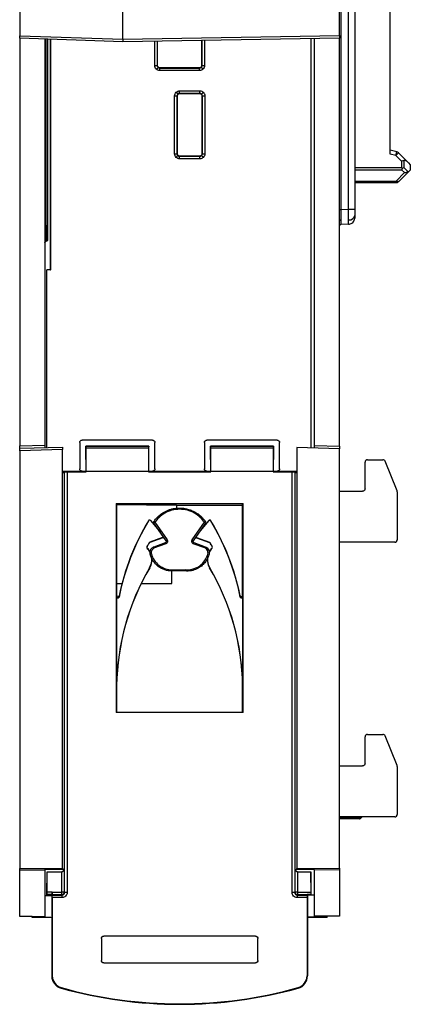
# Model space of a CAD drawing. Header units: millimetres. Extents: x 0 to 420, y 0 to 297.
# Tile 59 of 87: x 318 to 334, y 121 to 160. Entities that reach past the tile are written whole.
import ezdxf

# ---------------------------------------------------------------- set-up
doc = ezdxf.new("R2010")
doc.units = ezdxf.units.MM
doc.linetypes.add('SLD-Solido', pattern=[0])

msp = doc.modelspace()

# ---------------------------------------------------------------- linework, layer by layer
at = {"color": 7, "linetype": 'SLD-Solido', "lineweight": 25}
for p, q in [((318.4119, 177.0561), (318.4119, 159.25)), ((322.5119, 159.1068), (322.5119, 177.1154)), ((331.1119, 159.2569), (331.1119, 177.0532)), ((331.1606, 171.0058), (331.1606, 152.3579)), ((331.4685, 152.366), (331.4685, 170.9977)), ((331.7119, 170.9977), (331.7119, 152.366)), ((333.1193, 154.5519), (333.1193, 168.7638)), ((318.4119, 159.25), (322.5119, 159.1068)), ((322.5119, 159.0068), (318.4119, 159.15)), ((318.4119, 159.1403), (318.4119, 142.9806)), ((319.4119, 159.1151), (319.4119, 143.0068)), ((319.4619, 151.7073), (319.4619, 159.1133)), ((319.5119, 159.1116), (319.5119, 151.7073)), ((319.6379, 149.9624), (319.6379, 159.1072)), ((319.6457, 149.9546), (319.6457, 159.1069)), ((322.5119, 159.1068), (331.1119, 159.2569)), ((331.1119, 159.157), (322.5119, 159.0068)), ((323.7753, 158.0642), (323.7753, 159.0289)), ((323.8753, 159.0306), (323.8753, 158.0642)), ((323.8822, 158.0711), (323.8822, 159.0308)), ((325.6416, 159.0615), (325.6416, 158.0711)), ((325.6486, 158.0642), (325.6486, 159.0616)), ((325.7486, 159.0633), (325.7486, 158.0642)), ((329.9794, 142.892), (329.9794, 159.1372)), ((329.9872, 142.8918), (329.9872, 159.1373)), ((330.1119, 142.9885), (330.1119, 159.1395)), ((331.1119, 142.9623), (331.1119, 159.1472)), ((323.7753, 158.0642), (323.8753, 158.0642)), ((323.8339, 157.9227), (323.9046, 157.9934)), ((323.8753, 158.0642), (323.8822, 158.0711)), ((323.9822, 157.9711), (323.9753, 157.9642)), ((323.9753, 157.8642), (323.9753, 157.9642)), ((323.9753, 157.9642), (325.5486, 157.9642)), ((325.5486, 157.8642), (323.9753, 157.8642)), ((325.5417, 157.9711), (323.9822, 157.9711)), ((325.5486, 157.9642), (325.5417, 157.9711)), ((325.5486, 157.8642), (325.5486, 157.9642)), ((325.69, 157.9227), (325.6193, 157.9934)), ((325.6416, 158.0711), (325.6486, 158.0642)), ((325.6486, 158.0642), (325.7486, 158.0642)), ((324.5628, 156.8624), (324.6628, 156.8624)), ((324.5628, 154.5642), (324.5628, 156.8624)), ((324.6214, 157.0039), (324.6921, 156.9331)), ((324.6628, 156.8624), (324.6628, 154.5642)), ((324.6697, 156.8555), (324.6628, 156.8624)), ((324.6697, 154.5711), (324.6697, 156.8555)), ((324.7628, 156.9624), (324.7628, 157.0624)), ((324.7628, 157.0624), (325.5611, 157.0624)), ((325.5611, 156.9624), (324.7628, 156.9624)), ((324.7628, 156.9624), (324.7697, 156.9555)), ((324.7697, 156.9555), (325.5542, 156.9555)), ((325.5542, 156.9555), (325.5611, 156.9624)), ((325.5611, 156.9624), (325.5611, 157.0624)), ((325.7025, 157.0039), (325.6318, 156.9331)), ((325.6611, 156.8624), (325.6541, 156.8555)), ((325.6541, 156.8555), (325.6541, 154.5711)), ((325.6611, 156.8624), (325.7611, 156.8624)), ((325.6611, 154.5642), (325.6611, 156.8624)), ((325.7611, 156.8624), (325.7611, 154.5642)), ((324.5628, 154.5642), (324.6628, 154.5642)), ((324.6214, 154.4227), (324.6921, 154.4934)), ((324.6628, 154.5642), (324.6697, 154.5711)), ((324.7697, 154.4711), (324.7628, 154.4642)), ((324.7628, 154.3642), (324.7628, 154.4642)), ((324.7628, 154.4642), (325.5611, 154.4642)), ((325.5611, 154.3642), (324.7628, 154.3642)), ((325.5542, 154.4711), (324.7697, 154.4711)), ((325.5611, 154.4642), (325.5542, 154.4711)), ((325.5611, 154.3642), (325.5611, 154.4642)), ((325.7025, 154.4227), (325.6318, 154.4934)), ((325.6541, 154.5711), (325.6611, 154.5642)), ((325.6611, 154.5642), (325.7611, 154.5642)), ((333.3786, 154.6428), (333.1193, 154.7063)), ((333.3429, 154.4971), (333.1193, 154.5519)), ((333.3429, 154.4971), (333.3786, 154.6428)), ((333.449, 154.6032), (333.3429, 154.4971)), ((333.3429, 154.4971), (333.5739, 154.2661)), ((333.449, 154.6032), (333.8443, 154.2078)), ((331.7119, 154.0191), (333.5739, 154.0191)), ((333.5739, 154.2661), (333.5739, 154.0191)), ((333.6571, 154.3006), (333.6571, 154.0191)), ((333.8402, 153.8513), (333.6571, 154.0191)), ((333.8443, 154.2078), (333.9193, 154.1328)), ((333.9193, 154.1328), (333.9193, 153.9203)), ((331.7119, 153.9309), (333.5739, 153.9309)), ((333.695, 153.8199), (333.3572, 153.4821)), ((333.8796, 153.8807), (333.4633, 153.4643)), ((333.8443, 153.8453), (333.4633, 153.4643)), ((333.695, 153.8199), (333.5739, 153.9309)), ((333.9193, 153.9203), (333.8443, 153.8453)), ((333.8796, 153.8807), (333.9193, 153.9203)), ((333.9193, 153.9203), (333.9193, 153.9203)), ((331.7119, 153.4821), (333.3572, 153.4821)), ((333.3572, 153.4203), (331.7119, 153.4203)), ((331.7119, 153.4203), (333.3572, 153.4203)), ((333.3572, 153.4821), (333.3572, 153.4203)), ((333.3572, 153.4203), (333.3572, 153.4203)), ((333.4633, 153.4643), (333.4633, 153.4643)), ((331.1119, 152.3579), (331.1606, 152.3579)), ((331.1606, 152.3579), (331.4685, 152.366)), ((331.4685, 152.366), (331.7119, 152.366)), ((319.4619, 151.7073), (319.4119, 151.7073)), ((319.5119, 151.7073), (319.4619, 151.7073)), ((331.4685, 151.7662), (331.1606, 151.7581)), ((331.4685, 151.7662), (331.4691, 151.7722)), ((331.4685, 151.7662), (331.5042, 151.7697)), ((319.4624, 151.0908), (319.4615, 151.0908)), ((319.4879, 142.9088), (319.4879, 149.9624)), ((319.4879, 149.9624), (319.4957, 149.9546)), ((319.6379, 149.9624), (319.4879, 149.9624)), ((319.4957, 142.909), (319.4957, 149.9546)), ((319.6457, 149.9546), (319.4957, 149.9546)), ((319.6379, 149.9624), (319.6457, 149.9546)), ((318.4119, 142.9806), (319.4119, 143.0068)), ((320.7957, 143.1046), (320.7957, 142.0633)), ((323.6782, 143.2046), (320.8957, 143.2046)), ((323.7782, 142.0633), (323.7782, 143.1046)), ((325.7457, 143.1046), (325.7457, 142.0633)), ((328.6282, 143.2046), (325.8457, 143.2046)), ((328.7282, 142.0633), (328.7282, 143.1046)), ((318.4119, 142.8807), (320.1119, 142.9252)), ((320.1119, 142.8252), (318.4119, 142.7807)), ((318.4119, 142.7807), (318.4119, 126.2091)), ((320.1119, 126.213), (320.1119, 142.8252)), ((321.0369, 142.9633), (321.0369, 141.9581)), ((321.0369, 142.9633), (321.0405, 142.9598)), ((323.5369, 142.9633), (321.0369, 142.9633)), ((321.0405, 142.9598), (323.5334, 142.9598)), ((321.05, 141.9633), (321.042, 142.8866)), ((323.5319, 142.8866), (321.042, 142.8866)), ((323.5319, 142.8866), (323.5239, 141.9633)), ((323.5369, 142.9633), (323.5334, 142.9598)), ((323.5369, 141.9581), (323.5369, 142.9633)), ((325.9869, 142.9633), (325.9869, 141.9581)), ((325.9869, 142.9633), (325.9905, 142.9598)), ((328.4869, 142.9633), (325.9869, 142.9633)), ((325.9905, 142.9598), (328.4834, 142.9598)), ((326, 141.9633), (325.992, 142.8866)), ((328.4819, 142.8866), (325.992, 142.8866)), ((328.4819, 142.8866), (328.4739, 141.9633)), ((328.4869, 142.9633), (328.4834, 142.9598)), ((328.4869, 141.9581), (328.4869, 142.9633)), ((331.1119, 142.8623), (329.4119, 142.9068)), ((329.4119, 142.9068), (329.4119, 126.1982)), ((330.1119, 142.9885), (331.1119, 142.9623)), ((331.1119, 126.2167), (331.1119, 142.8623)), ((332.1247, 141.2755), (332.1247, 142.3255)), ((332.2247, 142.4255), (332.8275, 142.4255)), ((333.392, 141.1835), (332.9204, 142.3627)), ((320.8957, 141.9633), (320.1119, 141.9633)), ((320.1119, 141.9129), (320.1792, 141.9129)), ((320.1791, 141.9537), (320.1948, 141.9458)), ((320.1791, 141.9537), (320.1791, 141.9129)), ((320.1792, 141.9129), (320.1792, 126.1629)), ((320.1948, 125.2494), (320.1948, 141.9458)), ((320.2948, 141.945), (320.2948, 125.2494)), ((320.2948, 141.945), (321.05, 141.945)), ((320.8879, 141.9711), (320.8957, 141.9633)), ((320.8879, 141.9711), (321.0369, 141.9711)), ((321.0369, 141.9581), (321.05, 141.945)), ((321.05, 141.9633), (321.05, 141.945)), ((323.5239, 141.9633), (321.05, 141.9633)), ((323.5239, 141.9633), (323.5239, 141.945)), ((323.5369, 141.9581), (323.5239, 141.945)), ((323.5239, 141.945), (326, 141.945)), ((323.5369, 141.9711), (323.686, 141.9711)), ((323.6782, 141.9633), (323.686, 141.9711)), ((325.8457, 141.9633), (323.6782, 141.9633)), ((325.8379, 141.9711), (325.8457, 141.9633)), ((325.8379, 141.9711), (325.9869, 141.9711)), ((325.9869, 141.9581), (326, 141.945)), ((326, 141.9633), (326, 141.945)), ((328.4739, 141.9633), (326, 141.9633)), ((328.4739, 141.9633), (328.4739, 141.945)), ((328.4869, 141.9581), (328.4739, 141.945)), ((328.4739, 141.945), (329.2291, 141.945)), ((328.4869, 141.9711), (328.636, 141.9711)), ((328.6282, 141.9633), (328.636, 141.9711)), ((329.4119, 141.9633), (328.6282, 141.9633)), ((329.2291, 125.2494), (329.2291, 141.945)), ((329.3448, 141.9537), (329.3291, 141.9458)), ((329.3291, 141.9458), (329.3291, 125.2494)), ((329.3447, 126.1629), (329.3447, 141.9129)), ((329.3447, 141.9129), (329.4119, 141.9129)), ((329.3448, 141.9129), (329.3448, 141.9537)), ((331.1119, 141.1755), (332.0247, 141.1755)), ((333.3992, 141.1464), (333.3992, 139.2511)), ((322.2436, 140.6816), (327.2803, 140.6816)), ((322.2523, 140.673), (322.2436, 140.6816)), ((322.2436, 140.6816), (322.2436, 132.395)), ((322.2523, 140.6729), (322.2523, 140.673)), ((322.2523, 140.673), (322.2523, 132.4037)), ((322.2523, 140.6729), (327.2715, 140.6729)), ((322.2523, 140.6633), (322.2619, 140.6537)), ((322.2523, 132.4037), (322.2523, 140.6633)), ((327.2715, 140.6633), (327.2619, 140.6537)), ((327.2715, 140.6729), (327.2803, 140.6816)), ((327.2715, 140.6633), (327.2715, 140.6729)), ((327.2803, 132.395), (327.2803, 140.6816)), ((324.6414, 140.6112), (322.2619, 140.632)), ((324.6414, 140.6112), (324.6414, 140.501)), ((327.2619, 140.5883), (324.6414, 140.6112)), ((327.2619, 137.037), (327.2619, 140.6537)), ((323.5301, 140.0008), (323.5257, 140.0035)), ((323.6068, 140.0099), (323.6028, 140.0065)), ((323.6028, 140.0065), (323.9993, 139.5339)), ((323.6068, 140.0099), (323.9649, 139.5831)), ((323.7257, 139.9404), (323.7761, 139.9404)), ((324.226, 139.2102), (323.7347, 139.9118)), ((323.7761, 139.9404), (324.2674, 139.2389)), ((325.2574, 139.2389), (325.7486, 139.9404)), ((325.7892, 139.9118), (325.2979, 139.2102)), ((325.9211, 140.0065), (325.5246, 139.5339)), ((325.9171, 140.0099), (325.559, 139.5831)), ((325.9211, 140.0065), (325.9171, 140.0099)), ((325.9982, 140.0035), (325.9938, 140.0008)), ((323.5528, 139.1228), (323.5483, 139.1255)), ((324.0876, 139.3352), (323.577, 139.1494)), ((323.577, 139.1494), (323.5788, 139.1444)), ((324.0894, 139.3303), (323.5788, 139.1444)), ((323.7498, 138.9699), (324.2021, 139.1346)), ((324.0894, 139.3303), (324.0876, 139.3352)), ((324.2855, 139.1815), (324.235, 139.1815)), ((325.3218, 139.1346), (325.7741, 138.9699)), ((325.4363, 139.3352), (325.4345, 139.3303)), ((325.4345, 139.3303), (325.9451, 139.1444)), ((325.4363, 139.3352), (325.9469, 139.1494)), ((325.9451, 139.1444), (325.9469, 139.1494)), ((325.9756, 139.1255), (325.9711, 139.1228)), ((333.2992, 139.1511), (331.1119, 139.1511)), ((323.4643, 138.9799), (323.4689, 138.9773)), ((323.4767, 138.9178), (323.4729, 138.9141)), ((323.5854, 138.735), (323.6358, 138.735)), ((324.2197, 139.0876), (323.7674, 138.923)), ((325.7574, 138.923), (325.3051, 139.0876)), ((326.051, 138.9141), (326.0472, 138.9178)), ((326.055, 138.9773), (326.0596, 138.9799)), ((323.5677, 138.1364), (323.5722, 138.1338)), ((324.4586, 138.0568), (324.9783, 138.0614)), ((324.9756, 138.0113), (324.4586, 138.0068)), ((324.4586, 137.5068), (324.4586, 138.0068)), ((325.9562, 138.1364), (325.9517, 138.1338)), ((322.2619, 137.5068), (322.4732, 137.5068)), ((323.2344, 137.5068), (324.4586, 137.5068)), ((327.2672, 133.4633), (327.2672, 136.9851)), ((322.2567, 133.4633), (322.2619, 133.4633)), ((327.2619, 132.4229), (327.2619, 133.4633)), ((327.2672, 133.4633), (327.2619, 133.4633)), ((322.2523, 132.4036), (322.2436, 132.395)), ((327.2803, 132.395), (322.2436, 132.395)), ((322.2523, 132.4037), (327.2716, 132.4037)), ((322.2571, 132.4181), (322.2619, 132.4229)), ((327.2668, 132.4181), (327.2619, 132.4229)), ((327.2716, 132.4036), (327.2803, 132.395)), ((332.1247, 130.3755), (332.1247, 131.4255)), ((332.2247, 131.5255), (332.8275, 131.5255)), ((333.392, 130.2835), (332.9204, 131.4627)), ((331.1119, 130.2755), (332.0247, 130.2755)), ((333.3992, 130.2464), (333.3992, 128.3511)), ((333.2992, 128.2511), (331.1119, 128.2511)), ((331.1119, 128.2103), (331.9021, 128.2172)), ((331.9021, 128.1672), (331.1119, 128.1603)), ((331.9021, 128.2172), (331.9359, 128.2511)), ((332.0062, 128.2511), (331.937, 128.1819)), ((318.4119, 126.2091), (319.4119, 126.1982)), ((319.4119, 126.2069), (320.1119, 126.213)), ((319.4119, 126.1982), (319.4119, 126.2069)), ((319.4119, 126.1934), (319.4119, 126.2069)), ((329.4119, 126.1982), (331.1119, 126.2167)), ((319.4119, 126.1276), (318.4119, 126.1384)), ((318.4119, 124.3293), (318.4119, 126.1384)), ((320.1119, 126.1629), (319.4119, 126.1568)), ((319.4119, 126.1276), (319.4119, 124.2944)), ((319.4957, 125.1926), (319.5044, 126.0699)), ((319.5044, 126.0699), (320.0791, 126.0699)), ((319.5044, 125.2712), (319.5044, 126.0699)), ((320.0791, 125.265), (320.0791, 126.0699)), ((320.1119, 126.1629), (320.1792, 126.1629)), ((320.1792, 126.1629), (320.1791, 126.1561)), ((320.1791, 126.1561), (320.1791, 125.265)), ((329.3448, 126.1561), (329.3447, 126.1629)), ((329.3447, 126.1629), (329.4119, 126.1629)), ((329.3448, 125.265), (329.3448, 126.1561)), ((329.4448, 126.0699), (329.9706, 126.0699)), ((329.4448, 126.0699), (329.4448, 125.265)), ((329.9794, 125.1926), (329.9706, 126.0699)), ((329.9706, 126.0699), (329.9706, 125.2604)), ((331.1119, 126.146), (330.1119, 126.1352)), ((330.1119, 124.3188), (330.1119, 126.1352)), ((331.1119, 126.146), (331.1119, 124.3362)), ((319.4119, 125.1268), (319.6869, 125.1247)), ((319.4957, 125.1633), (319.4957, 125.1926)), ((319.4957, 125.1633), (319.5035, 125.1712)), ((319.4957, 125.1633), (319.6869, 125.1633)), ((319.6948, 125.1712), (319.5035, 125.1712)), ((319.5044, 125.2712), (319.6957, 125.2712)), ((319.6869, 125.1633), (319.6948, 125.1712)), ((319.6869, 125.1633), (319.6869, 121.9387)), ((319.6957, 125.2712), (319.6957, 125.2616)), ((319.6957, 125.2616), (320.0791, 125.265)), ((320.08, 125.165), (319.6965, 125.1617)), ((319.6965, 125.1617), (319.7044, 125.146)), ((319.7044, 125.146), (320.0957, 125.1494)), ((320.0966, 125.0494), (319.7053, 125.046)), ((319.7053, 125.046), (319.7053, 121.9387)), ((320.08, 125.165), (320.0791, 125.265)), ((320.1791, 125.265), (320.0791, 125.265)), ((320.0957, 125.1494), (320.08, 125.165)), ((320.0966, 125.0494), (320.0957, 125.1494)), ((320.1791, 125.265), (320.1948, 125.2494)), ((320.2948, 125.2494), (320.1948, 125.2494)), ((329.3291, 125.2494), (329.2291, 125.2494)), ((329.3291, 125.2494), (329.3448, 125.265)), ((329.4448, 125.265), (329.3448, 125.265)), ((329.4282, 125.1494), (329.4273, 125.0494)), ((329.8186, 125.046), (329.4273, 125.0494)), ((329.4439, 125.165), (329.4282, 125.1494)), ((329.4282, 125.1494), (329.8195, 125.146)), ((329.4448, 125.265), (329.4439, 125.165)), ((329.8274, 125.1617), (329.4439, 125.165)), ((329.4448, 125.265), (329.9706, 125.2604)), ((329.8186, 125.046), (329.8186, 121.9387)), ((329.8274, 125.1617), (329.8195, 125.146)), ((329.8369, 125.1633), (329.8277, 125.1725)), ((329.8369, 125.1633), (329.8369, 121.9387)), ((329.9794, 125.1633), (329.8369, 125.1633)), ((330.1119, 125.1487), (329.8369, 125.1466)), ((329.9702, 125.1725), (329.9794, 125.1633)), ((329.9794, 125.1633), (329.9794, 125.1926)), ((318.4119, 124.3293), (319.4119, 124.2944)), ((319.4119, 124.2651), (318.4119, 124.3)), ((318.9119, 124.2568), (318.9119, 124.2826)), ((319.6483, 124.2568), (318.9119, 124.2568)), ((319.4119, 124.2651), (319.6869, 124.2555)), ((329.8369, 124.2847), (330.1119, 124.2895)), ((330.6119, 124.2568), (329.8369, 124.2568)), ((330.1119, 124.3188), (331.1119, 124.3362)), ((331.1119, 124.307), (330.1119, 124.2895)), ((330.6119, 124.2568), (330.6119, 124.2982)), ((327.7686, 123.52), (321.7553, 123.52)), ((321.6553, 123.42), (321.6553, 122.5566)), ((327.8686, 122.5566), (327.8686, 123.42)), ((321.7553, 122.4566), (327.7686, 122.4566)), ((319.6869, 121.9387), (319.7053, 121.9387)), ((329.8186, 121.9387), (329.8369, 121.9387)), ((320.0577, 121.4747), (320.0527, 121.4571)), ((329.4711, 121.4571), (329.4662, 121.4747)), ((324.7619, 120.8316), (324.7619, 120.8133))]:
    msp.add_line(p, q, dxfattribs=at)
at = {"color": 7, "linetype": 'SLD-Solido', "lineweight": 25, "flags": 128}
msp.add_lwpolyline([(333.4633, 153.4643), (333.4553, 153.4585), (333.4453, 153.4549), (333.4335, 153.4537), (333.4202, 153.4549), (333.4056, 153.4584), (333.39, 153.4642), (333.3738, 153.4722), (333.3572, 153.4821)], dxfattribs=at)
at = {"color": 7, "linetype": 'SLD-Solido', "lineweight": 25}
for centre, radius, start, end in [((333.3429, 154.4971), 0.15, 44.99999, 76.23921), ((333.3572, 153.5703), 0.15, 269.99999, 314.99999), ((333.3572, 153.5703), 0.15, 269.99999, 314.99999), ((331.4959, 152.1606), 0.2201, 263.5449, 348.99586), ((331.4619, 152.0161), 0.25, 319.30803, 0), ((331.1552, 151.89), 0.044, 83.5449, 168.99586), ((331.1619, 151.7081), 0.05, 91.5, 180), ((331.664, 135.1028), 9.4948, 148.94489, 168.62624), ((331.664, 135.1028), 9.5, 148.94489, 168.31498), ((323.5685, 139.9777), 0.05, 40, 148.94489), ((323.5685, 139.9777), 0.0448, 40, 148.94489), ((323.7757, 139.9404), 0.05, 145.27254, 180), ((323.7757, 139.9404), 0.05, 180, 215), ((322.3195, 137.8611), 2.5388, 54.98708, 56.1236), ((322.3195, 141.9986), 2.5215, 304.1431, 305.28741), ((324.3401, 141.9942), 2.4904, 304.44329, 305.5854), ((324.34, 137.9072), 2.4735, 54.13619, 55.28612), ((325.7482, 139.9404), 0.05, 325, 34.72746), ((325.9554, 139.9777), 0.05, 31.05511, 140), ((325.9554, 139.9777), 0.0448, 31.05511, 140), ((317.8599, 135.1028), 9.4948, 11.37376, 31.05511), ((317.8599, 135.1028), 9.5, 11.68502, 31.05511), ((331.7389, 134.3023), 9.5052, 149.50754, 150.52051), ((331.7389, 134.3023), 9.5, 149.50754, 150.52051), ((323.5959, 139.0974), 0.0552, 110, 149.50754), ((323.5959, 139.0974), 0.05, 110, 149.50754), ((324.0723, 139.3773), 0.0448, 290, 347.16198), ((324.0723, 139.3773), 0.05, 290, 341.93698), ((322.7769, 138.5758), 1.5308, 19.52985, 21.40701), ((322.8108, 141.2971), 2.5215, 304.1431, 305.28741), ((323.8488, 137.2056), 2.4735, 54.13619, 55.28612), ((323.8824, 139.6186), 1.5186, 339.53074, 341.41174), ((325.4516, 139.3773), 0.05, 198.06302, 250), ((325.4516, 139.3773), 0.0448, 192.83802, 250), ((325.928, 139.0974), 0.05, 30.49246, 70), ((325.928, 139.0974), 0.0552, 30.49246, 70), ((317.785, 134.3023), 9.5, 29.47949, 30.49246), ((317.785, 134.3023), 9.5052, 29.47949, 30.49246), ((323.5124, 138.9527), 0.0552, 150.52051, 224.36281), ((323.5124, 138.9527), 0.05, 150.52051, 224.36281), ((323.0119, 138.4633), 0.6448, 27.03391, 44.36281), ((323.0119, 138.4633), 0.65, 27.73742, 44.36281), ((322.3247, 138.4112), 1.5308, 19.52985, 21.40701), ((324.3347, 139.454), 1.5186, 339.53074, 341.41174), ((326.5119, 138.4633), 0.65, 135.63719, 152.26258), ((326.5119, 138.4633), 0.6448, 135.63719, 152.96609), ((326.0115, 138.9527), 0.05, 315.63719, 29.47949), ((326.0115, 138.9527), 0.0552, 315.63719, 29.47949), ((323.0119, 138.4633), 0.6448, 329.53722, 3.88813), ((323.0119, 138.4633), 0.65, 329.53722, 2.81008), ((322.1818, 144.0845), 5.5953, 284.61804, 285.13435), ((326.5119, 138.4633), 0.65, 177.18992, 210.46278), ((326.5119, 138.4633), 0.6448, 176.11187, 210.46278), ((324.4779, 133.3965), 5.4701, 74.60524, 75.12455), ((331.7608, 133.3175), 9.5052, 149.53722, 179.12067), ((331.7608, 133.3175), 9.5, 149.53722, 179.12043), ((323.0263, 138.0318), 1.4324, 358.99997, 0.99992), ((317.7631, 133.3175), 9.5, 0.87957, 30.46278), ((317.7631, 133.3175), 9.5052, 0.87933, 30.46278), ((330.4696, 128.1922), 1.4327, 359.0002, 0.9998), ((330.4901, 126.7878), 2.0092, 43.93571, 45.35281), ((331.9016, 128.2172), 0.05, 270.5, 315), ((320.079, 125.265), 0.1, 270.52022, 359.97978), ((329.4449, 125.265), 0.1, 180.02022, 269.47978), ((320.1869, 121.9387), 0.5, 180, 254.43088), ((320.1869, 121.9387), 0.4817, 180, 254.43088), ((329.3369, 121.9387), 0.4817, 285.56912, 0), ((329.3369, 121.9387), 0.5, 285.56912, 0), ((324.7619, 138.3587), 17.5454, 254.43088, 270), ((324.7619, 138.3587), 17.5271, 254.43088, 270), ((324.7619, 138.3587), 17.5271, 270, 285.56912), ((324.7619, 138.3587), 17.5454, 270, 285.56912)]:
    msp.add_arc(centre, radius, start, end, dxfattribs=at)
for points, knots in [([(318.4119, 159.15), (318.4119, 159.15), (318.4119, 159.1598), (318.4119, 159.1988), (318.4119, 159.2264), (318.4119, 159.25)], [0, 0, 0, 0, 0.5, 0.5, 1, 1, 1, 1]), ([(322.5119, 159.1068), (322.512, 159.0993), (322.512, 159.0844), (322.512, 159.0631), (322.512, 159.044), (322.512, 159.028), (322.512, 159.016), (322.512, 159.0083), (322.512, 159.0073), (322.5119, 159.0068)], [0, 0, 0, 0, 0.142866, 0.2857232, 0.428575, 0.571425, 0.7142768, 0.8571339, 1, 1, 1, 1]), ([(331.1119, 159.2569), (331.1119, 159.2334), (331.1119, 159.2058), (331.1119, 159.1667), (331.1119, 159.157), (331.1119, 159.157)], [0, 0, 0, 0, 0.5, 0.5, 1, 1, 1, 1]), ([(323.8339, 157.9227), (323.8159, 157.9408), (323.8007, 157.9631), (323.7804, 158.0121), (323.7753, 158.0386), (323.7753, 158.0642)], [0, 0, 0, 0, 0.5, 0.5, 1, 1, 1, 1]), ([(323.9753, 157.8642), (323.9498, 157.8642), (323.9233, 157.8692), (323.8743, 157.8895), (323.8519, 157.9047), (323.8339, 157.9227)], [0, 0, 0, 0, 0.5, 0.5, 1, 1, 1, 1]), ([(323.9822, 157.9711), (323.9587, 157.9711), (323.9311, 157.9809), (323.892, 158.0199), (323.8822, 158.0475), (323.8822, 158.0711)], [0, 0, 0, 0, 0.5, 0.5, 1, 1, 1, 1]), ([(325.6416, 158.0711), (325.6416, 158.0475), (325.6319, 158.0199), (325.5928, 157.9809), (325.5652, 157.9711), (325.5417, 157.9711)], [0, 0, 0, 0, 0.5, 0.5, 1, 1, 1, 1]), ([(325.69, 157.9227), (325.672, 157.9047), (325.6496, 157.8895), (325.6006, 157.8692), (325.5741, 157.8642), (325.5486, 157.8642)], [0, 0, 0, 0, 0.5, 0.5, 1, 1, 1, 1]), ([(325.7486, 158.0642), (325.7486, 158.0386), (325.7435, 158.0121), (325.7232, 157.9631), (325.708, 157.9408), (325.69, 157.9227)], [0, 0, 0, 0, 0.5, 0.5, 1, 1, 1, 1]), ([(324.5628, 156.8624), (324.5628, 156.8879), (324.5679, 156.9145), (324.5882, 156.9635), (324.6034, 156.9858), (324.6214, 157.0039)], [0, 0, 0, 0, 0.5, 0.5, 1, 1, 1, 1]), ([(324.6214, 157.0039), (324.6394, 157.0219), (324.6618, 157.0371), (324.7108, 157.0574), (324.7373, 157.0624), (324.7628, 157.0624)], [0, 0, 0, 0, 0.5, 0.5, 1, 1, 1, 1]), ([(324.6697, 156.8555), (324.6697, 156.8791), (324.6795, 156.9067), (324.7186, 156.9457), (324.7462, 156.9555), (324.7697, 156.9555)], [0, 0, 0, 0, 0.5, 0.5, 1, 1, 1, 1]), ([(325.5542, 156.9555), (325.5777, 156.9555), (325.6053, 156.9457), (325.6444, 156.9067), (325.6541, 156.8791), (325.6541, 156.8555)], [0, 0, 0, 0, 0.5, 0.5, 1, 1, 1, 1]), ([(325.5611, 157.0624), (325.5866, 157.0624), (325.6131, 157.0574), (325.6621, 157.0371), (325.6845, 157.0219), (325.7025, 157.0039)], [0, 0, 0, 0, 0.5, 0.5, 1, 1, 1, 1]), ([(325.7025, 157.0039), (325.7205, 156.9858), (325.7357, 156.9635), (325.756, 156.9145), (325.7611, 156.8879), (325.7611, 156.8624)], [0, 0, 0, 0, 0.5, 0.5, 1, 1, 1, 1]), ([(324.6214, 154.4227), (324.6034, 154.4408), (324.5882, 154.4631), (324.5679, 154.5121), (324.5628, 154.5386), (324.5628, 154.5642)], [0, 0, 0, 0, 0.5, 0.5, 1, 1, 1, 1]), ([(324.7628, 154.3642), (324.7373, 154.3642), (324.7108, 154.3692), (324.6618, 154.3895), (324.6394, 154.4047), (324.6214, 154.4227)], [0, 0, 0, 0, 0.5, 0.5, 1, 1, 1, 1]), ([(324.7697, 154.4711), (324.7462, 154.4711), (324.7186, 154.4809), (324.6795, 154.5199), (324.6697, 154.5475), (324.6697, 154.5711)], [0, 0, 0, 0, 0.5, 0.5, 1, 1, 1, 1]), ([(325.6541, 154.5711), (325.6541, 154.5475), (325.6444, 154.5199), (325.6053, 154.4809), (325.5777, 154.4711), (325.5542, 154.4711)], [0, 0, 0, 0, 0.5, 0.5, 1, 1, 1, 1]), ([(325.7025, 154.4227), (325.6845, 154.4047), (325.6621, 154.3895), (325.6131, 154.3692), (325.5866, 154.3642), (325.5611, 154.3642)], [0, 0, 0, 0, 0.5, 0.5, 1, 1, 1, 1]), ([(325.7611, 154.5642), (325.7611, 154.5386), (325.756, 154.5121), (325.7357, 154.4631), (325.7205, 154.4408), (325.7025, 154.4227)], [0, 0, 0, 0, 0.5, 0.5, 1, 1, 1, 1]), ([(333.8443, 154.2078), (333.8089, 154.2432), (333.7713, 154.2725), (333.705, 154.3053), (333.6767, 154.3087), (333.6571, 154.3006)], [0, 0, 0, 0, 0.5, 0.5, 1, 1, 1, 1]), ([(333.695, 153.8199), (333.7214, 153.8204), (333.7491, 153.8234), (333.7997, 153.8343), (333.8224, 153.8422), (333.8402, 153.8513)], [0, 0, 0, 0, 0.5, 0.5, 1, 1, 1, 1]), ([(331.1606, 152.3579), (331.1606, 152.3396), (331.1605, 152.3032), (331.1604, 152.2494), (331.1604, 152.1971), (331.1603, 152.1467), (331.1602, 152.0985), (331.1602, 152.0528), (331.1601, 152.01), (331.1601, 151.97), (331.1601, 151.9458), (331.1601, 151.9337)], [0, 0, 0, 0, 0.1165389, 0.2317185, 0.3455398, 0.4580036, 0.5691112, 0.6788635, 0.7872616, 0.8943067, 1, 1, 1, 1]), ([(331.4712, 151.9419), (331.4712, 151.9555), (331.4712, 151.9828), (331.4711, 152.0285), (331.4709, 152.0777), (331.4706, 152.1304), (331.4702, 152.1861), (331.4697, 152.2443), (331.4691, 152.3045), (331.4687, 152.3454), (331.4685, 152.366)], [0, 0, 0, 0, 0.119013, 0.2397357, 0.3621686, 0.4863122, 0.6121667, 0.7397326, 0.8690102, 1, 1, 1, 1]), ([(331.7119, 152.366), (331.7119, 152.3213), (331.7119, 152.2749), (331.7119, 152.1892), (331.7119, 152.1501), (331.7119, 152.1186)], [0, 0, 0, 0, 0.5, 0.5, 1, 1, 1, 1]), ([(331.7119, 152.1186), (331.7119, 152.087), (331.7119, 152.0605), (331.7119, 152.025), (331.7119, 152.0161), (331.7119, 152.0161)], [0, 0, 0, 0, 0.5, 0.5, 1, 1, 1, 1]), ([(319.4619, 151.7073), (319.4619, 151.6881), (319.4619, 151.6501), (319.4619, 151.5943), (319.4619, 151.5408), (319.4619, 151.4899), (319.4618, 151.4418), (319.4618, 151.3967), (319.4618, 151.3548), (319.4618, 151.316), (319.4618, 151.2804), (319.4617, 151.2479), (319.4617, 151.2186), (319.4617, 151.1923), (319.4616, 151.169), (319.4616, 151.1484), (319.4616, 151.1304), (319.4616, 151.115), (319.4615, 151.1017), (319.4615, 151.0944), (319.4615, 151.0908)], [0, 0, 0, 0, 0.0711156, 0.140401, 0.2078561, 0.2734809, 0.3372752, 0.399239, 0.4593723, 0.5176749, 0.5741467, 0.6287877, 0.6815979, 0.7325772, 0.7817254, 0.8290426, 0.8745287, 0.9181837, 0.9600075, 1, 1, 1, 1]), ([(319.4624, 151.0908), (319.4624, 151.0969), (319.4624, 151.1096), (319.4624, 151.135), (319.4624, 151.1669), (319.4624, 151.2063), (319.4623, 151.2536), (319.4623, 151.3093), (319.4622, 151.3736), (319.4622, 151.4464), (319.4621, 151.5271), (319.462, 151.615), (319.462, 151.6761), (319.4619, 151.7073)], [0, 0, 0, 0, 0.0664085, 0.1377194, 0.2139319, 0.2950454, 0.3810591, 0.4719724, 0.5677843, 0.6684939, 0.7741004, 0.8846028, 1, 1, 1, 1]), ([(319.5119, 151.7073), (319.5119, 151.65), (319.5119, 151.59), (319.5119, 151.4725), (319.5119, 151.4151), (319.5119, 151.3119), (319.5119, 151.2662), (319.5119, 151.1919), (319.5119, 151.1635), (319.5119, 151.1438)], [0, 0, 0, 0, 0.25, 0.25, 0.5, 0.5, 0.75, 0.75, 1, 1, 1, 1]), ([(331.1601, 151.9337), (331.1601, 151.9209), (331.1601, 151.895), (331.1601, 151.861), (331.1602, 151.8308), (331.1603, 151.8053), (331.1603, 151.7847), (331.1604, 151.7696), (331.1605, 151.7599), (331.1606, 151.7587), (331.1606, 151.7581)], [0, 0, 0, 0, 0.1190009, 0.2397127, 0.362137, 0.4862754, 0.6121295, 0.7397006, 0.8689904, 1, 1, 1, 1]), ([(331.4691, 151.7722), (331.4693, 151.7738), (331.4699, 151.7783), (331.4709, 151.8216), (331.4711, 151.8942), (331.4712, 151.9419)], [0, 0, 0, 0, 0.1547328, 0.4451584, 1, 1, 1, 1]), ([(331.4691, 151.7692), (331.4919, 151.7711), (331.5389, 151.7753), (331.6048, 151.8075), (331.6615, 151.8577), (331.6838, 151.903), (331.6949, 151.9254)], [0, 0, 0, 0, 0.2352433, 0.4869476, 0.7456369, 1, 1, 1, 1]), ([(319.4119, 151.0383), (319.4121, 151.0409), (319.4123, 151.0476), (319.4158, 151.0606), (319.4252, 151.0759), (319.442, 151.0883), (319.4553, 151.09), (319.4615, 151.0908)], [0, 0, 0, 0, 0.0986954, 0.2506861, 0.5002767, 0.7654062, 1, 1, 1, 1]), ([(319.5119, 151.1438), (319.5117, 151.1392), (319.5111, 151.1303), (319.5061, 151.1177), (319.4972, 151.1049), (319.4852, 151.096), (319.4725, 151.0915), (319.4658, 151.091), (319.4624, 151.0908)], [0, 0, 0, 0, 0.1691831, 0.3323858, 0.5000346, 0.7488382, 0.8735868, 1, 1, 1, 1]), ([(319.4119, 143.0068), (319.4119, 142.9832), (319.4119, 142.9556), (319.4119, 142.9166), (319.4119, 142.9068), (319.4119, 142.9068)], [0, 0, 0, 0, 0.5, 0.5, 1, 1, 1, 1]), ([(320.7957, 143.1046), (320.7957, 143.1281), (320.8054, 143.1558), (320.8445, 143.1948), (320.8721, 143.2046), (320.8957, 143.2046)], [0, 0, 0, 0, 0.5, 0.5, 1, 1, 1, 1]), ([(323.6782, 143.2046), (323.7018, 143.2046), (323.7294, 143.1948), (323.7685, 143.1558), (323.7782, 143.1281), (323.7782, 143.1046)], [0, 0, 0, 0, 0.5, 0.5, 1, 1, 1, 1]), ([(325.7457, 143.1046), (325.7457, 143.1281), (325.7554, 143.1558), (325.7945, 143.1948), (325.8221, 143.2046), (325.8457, 143.2046)], [0, 0, 0, 0, 0.5, 0.5, 1, 1, 1, 1]), ([(328.6282, 143.2046), (328.6518, 143.2046), (328.6794, 143.1948), (328.7185, 143.1558), (328.7282, 143.1281), (328.7282, 143.1046)], [0, 0, 0, 0, 0.5, 0.5, 1, 1, 1, 1]), ([(318.4119, 142.8807), (318.4119, 142.8807), (318.4119, 142.8904), (318.4119, 142.9294), (318.4119, 142.957), (318.4119, 142.9806)], [0, 0, 0, 0, 0.5, 0.5, 1, 1, 1, 1]), ([(318.4119, 142.7807), (318.4119, 142.8043), (318.4119, 142.8319), (318.4119, 142.8709), (318.4119, 142.8807), (318.4119, 142.8807)], [0, 0, 0, 0, 0.5, 0.5, 1, 1, 1, 1]), ([(320.1119, 142.9252), (320.1119, 142.9252), (320.1119, 142.9154), (320.1119, 142.8764), (320.1119, 142.8488), (320.1119, 142.8252)], [0, 0, 0, 0, 0.5, 0.5, 1, 1, 1, 1]), ([(321.042, 142.8866), (321.0418, 142.9089), (321.0415, 142.9277), (321.041, 142.953), (321.0407, 142.9595), (321.0405, 142.9598)], [0, 0, 0, 0, 0.5, 0.5, 1, 1, 1, 1]), ([(323.5334, 142.9598), (323.5332, 142.9595), (323.5329, 142.953), (323.5324, 142.9277), (323.5321, 142.9089), (323.5319, 142.8866)], [0, 0, 0, 0, 0.5, 0.5, 1, 1, 1, 1]), ([(325.992, 142.8866), (325.9918, 142.9089), (325.9915, 142.9277), (325.991, 142.953), (325.9907, 142.9595), (325.9905, 142.9598)], [0, 0, 0, 0, 0.5, 0.5, 1, 1, 1, 1]), ([(328.4834, 142.9598), (328.4832, 142.9595), (328.4829, 142.953), (328.4824, 142.9277), (328.4821, 142.9089), (328.4819, 142.8866)], [0, 0, 0, 0, 0.5, 0.5, 1, 1, 1, 1]), ([(330.1119, 142.8885), (330.1119, 142.8885), (330.1119, 142.8983), (330.1119, 142.9373), (330.1119, 142.9649), (330.1119, 142.9885)], [0, 0, 0, 0, 0.5, 0.5, 1, 1, 1, 1]), ([(331.1119, 142.9623), (331.1119, 142.9387), (331.1119, 142.9111), (331.1119, 142.8721), (331.1119, 142.8623), (331.1119, 142.8623)], [0, 0, 0, 0, 0.5, 0.5, 1, 1, 1, 1]), ([(332.2247, 142.4255), (332.2012, 142.4255), (332.1735, 142.4158), (332.1345, 142.3767), (332.1247, 142.3491), (332.1247, 142.3255)], [0, 0, 0, 0, 0.5, 0.5, 1, 1, 1, 1]), ([(332.9204, 142.3627), (332.9134, 142.38), (332.9005, 142.3969), (332.8667, 142.4198), (332.8462, 142.4255), (332.8275, 142.4255)], [0, 0, 0, 0, 0.5, 0.5, 1, 1, 1, 1]), ([(320.1119, 141.9545), (320.1146, 141.9545), (320.1321, 141.9545), (320.1554, 141.9543), (320.1753, 141.954), (320.1778, 141.9538), (320.1791, 141.9537)], [0, 0, 0, 0, 0.0673435, 0.4405083, 0.7309025, 1, 1, 1, 1]), ([(320.1948, 141.9458), (320.1952, 141.9456), (320.2053, 141.9454), (320.2442, 141.9451), (320.2715, 141.945), (320.2948, 141.945)], [0, 0, 0, 0, 0.5, 0.5, 1, 1, 1, 1]), ([(320.8957, 141.9633), (320.8721, 141.9633), (320.8445, 141.9731), (320.8054, 142.0121), (320.7957, 142.0397), (320.7957, 142.0633)], [0, 0, 0, 0, 0.5, 0.5, 1, 1, 1, 1]), ([(320.8879, 141.9711), (320.8734, 141.9725), (320.8468, 141.9752), (320.8272, 141.9934), (320.8183, 142.0018)], [0, 0, 0, 0, 0.5411153, 1, 1, 1, 1]), ([(323.7782, 142.0633), (323.7782, 142.0397), (323.7685, 142.0121), (323.7294, 141.9731), (323.7018, 141.9633), (323.6782, 141.9633)], [0, 0, 0, 0, 0.5, 0.5, 1, 1, 1, 1]), ([(323.7553, 142.0015), (323.7534, 141.9988), (323.7447, 141.9864), (323.7193, 141.9748), (323.6968, 141.9723), (323.686, 141.9711)], [0, 0, 0, 0, 0.1251724, 0.5796296, 1, 1, 1, 1]), ([(325.8457, 141.9633), (325.8221, 141.9633), (325.7945, 141.9731), (325.7554, 142.0121), (325.7457, 142.0397), (325.7457, 142.0633)], [0, 0, 0, 0, 0.5, 0.5, 1, 1, 1, 1]), ([(325.8379, 141.9711), (325.8234, 141.9725), (325.7968, 141.9752), (325.7772, 141.9934), (325.7683, 142.0018)], [0, 0, 0, 0, 0.5411153, 1, 1, 1, 1]), ([(328.7282, 142.0633), (328.7282, 142.0397), (328.7185, 142.0121), (328.6794, 141.9731), (328.6518, 141.9633), (328.6282, 141.9633)], [0, 0, 0, 0, 0.5, 0.5, 1, 1, 1, 1]), ([(328.7053, 142.0015), (328.7034, 141.9988), (328.6947, 141.9864), (328.6693, 141.9748), (328.6468, 141.9723), (328.636, 141.9711)], [0, 0, 0, 0, 0.1251724, 0.5796296, 1, 1, 1, 1]), ([(329.2291, 141.945), (329.2524, 141.945), (329.2797, 141.9451), (329.3186, 141.9454), (329.3287, 141.9456), (329.3291, 141.9458)], [0, 0, 0, 0, 0.5, 0.5, 1, 1, 1, 1]), ([(329.3448, 141.9537), (329.3468, 141.9538), (329.351, 141.9541), (329.3775, 141.9544), (329.4016, 141.9545), (329.4119, 141.9545)], [0, 0, 0, 0, 0.3452503, 0.7178226, 1, 1, 1, 1]), ([(332.1247, 141.2755), (332.1247, 141.2519), (332.115, 141.2243), (332.0759, 141.1853), (332.0483, 141.1755), (332.0247, 141.1755)], [0, 0, 0, 0, 0.5, 0.5, 1, 1, 1, 1]), ([(323.7346, 139.9689), (323.7499, 139.9902), (323.7817, 140.0343), (323.8368, 140.0989), (323.9003, 140.1641), (323.9733, 140.2284), (324.0562, 140.2904), (324.1493, 140.3484), (324.2529, 140.4005), (324.3667, 140.4449), (324.4905, 140.4794), (324.6233, 140.5017), (324.7877, 140.5109), (324.9752, 140.4945), (325.1722, 140.443), (325.3446, 140.3676), (325.4913, 140.2765), (325.6126, 140.1766), (325.7113, 140.0747), (325.7643, 140.0028), (325.7893, 139.9689)], [0, 0, 0, 0, 0.0325784, 0.0677351, 0.1054698, 0.1457825, 0.1886728, 0.2341404, 0.2821851, 0.3328067, 0.3860047, 0.4417789, 0.5001289, 0.5905968, 0.674717, 0.7524864, 0.8239019, 0.8889609, 0.947661, 1, 1, 1, 1]), ([(325.7486, 139.9404), (325.655, 140.0755), (325.5213, 140.2069), (325.265, 140.3509), (325.1707, 140.3899), (324.9718, 140.4429), (324.8671, 140.4568), (324.6577, 140.4568), (324.553, 140.4429), (324.354, 140.3899), (324.2598, 140.3509), (324.0035, 140.2069), (323.8698, 140.0755), (323.7761, 139.9404)], [0, 0, 0, 0, 0.25, 0.25, 0.375, 0.375, 0.5, 0.5, 0.625, 0.625, 0.75, 0.75, 1, 1, 1, 1]), ([(324.2855, 139.1815), (324.2855, 139.1624), (324.2794, 139.1414), (324.2553, 139.107), (324.2376, 139.0941), (324.2197, 139.0876)], [0, 0, 0, 0, 0.5, 0.5, 1, 1, 1, 1]), ([(325.3051, 139.0876), (325.2927, 139.0921), (325.2798, 139.0997), (325.2579, 139.1215), (325.2489, 139.1358), (325.239, 139.1671), (325.2382, 139.184), (325.2436, 139.2145), (325.2498, 139.2281), (325.2574, 139.2389)], [0, 0, 0, 0, 0.25, 0.25, 0.5, 0.5, 0.75, 0.75, 1, 1, 1, 1]), ([(325.2979, 139.2102), (325.2956, 139.2062), (325.2908, 139.198), (325.2882, 139.1834), (325.2898, 139.1684), (325.2962, 139.154), (325.3069, 139.1416), (325.3168, 139.1369), (325.3218, 139.1346)], [0, 0, 0, 0, 0.1525784, 0.3107933, 0.4746443, 0.6441301, 0.8192494, 1, 1, 1, 1]), ([(333.2992, 139.1511), (333.3227, 139.1511), (333.3504, 139.1608), (333.3894, 139.1999), (333.3992, 139.2275), (333.3992, 139.2511)], [0, 0, 0, 0, 0.5, 0.5, 1, 1, 1, 1]), ([(323.5854, 138.735), (323.5858, 138.7461), (323.5867, 138.7688), (323.5939, 138.8028), (323.606, 138.8369), (323.6238, 138.87), (323.6472, 138.9012), (323.6763, 138.9292), (323.7105, 138.9534), (323.7366, 138.9644), (323.7498, 138.9699)], [0, 0, 0, 0, 0.10903, 0.2226245, 0.3407828, 0.463504, 0.5907873, 0.7226317, 0.8590362, 1, 1, 1, 1]), ([(323.7674, 138.923), (323.7315, 138.9099), (323.6961, 138.8842), (323.6478, 138.8153), (323.6358, 138.7733), (323.6358, 138.735)], [0, 0, 0, 0, 0.5, 0.5, 1, 1, 1, 1]), ([(325.8822, 138.6832), (325.8938, 138.7267), (325.8903, 138.7814), (325.8424, 138.8734), (325.7997, 138.9075), (325.7574, 138.923)], [0, 0, 0, 0, 0.5, 0.5, 1, 1, 1, 1]), ([(325.7741, 138.9699), (325.8321, 138.9488), (325.8818, 138.9053), (325.9388, 138.7956), (325.946, 138.73), (325.93, 138.6703)], [0, 0, 0, 0, 0.5, 0.5, 1, 1, 1, 1]), ([(324.4586, 138.0068), (324.2633, 138.0068), (324.0686, 138.0729), (323.7587, 138.3107), (323.6444, 138.4817), (323.5939, 138.6703)], [0, 0, 0, 0, 0.5, 0.5, 1, 1, 1, 1]), ([(323.6426, 138.6832), (323.6648, 138.6004), (323.7011, 138.5166), (323.8029, 138.3611), (323.8685, 138.2898), (324.0202, 138.1734), (324.106, 138.1285), (324.2825, 138.0703), (324.3729, 138.0569), (324.4586, 138.0568)], [0, 0, 0, 0, 0.25, 0.25, 0.5, 0.5, 0.75, 0.75, 1, 1, 1, 1]), ([(325.93, 138.6703), (325.9239, 138.6493), (325.9112, 138.6057), (325.885, 138.5399), (325.8516, 138.4715), (325.8094, 138.4019), (325.7578, 138.3323), (325.696, 138.2643), (325.6234, 138.1997), (325.5397, 138.1405), (325.4451, 138.0889), (325.34, 138.0473), (325.2252, 138.0187), (325.1023, 138.0039), (325.0184, 138.0088), (324.9756, 138.0113)], [0, 0, 0, 0, 0.0519407, 0.1080472, 0.1683189, 0.2327555, 0.3013563, 0.3741208, 0.4510485, 0.5321385, 0.6173903, 0.7068032, 0.8003763, 0.8981088, 1, 1, 1, 1]), ([(324.9783, 138.0614), (325.0693, 138.0519), (325.1676, 138.057), (325.3628, 138.1044), (325.4593, 138.1469), (325.6304, 138.2646), (325.7046, 138.3396), (325.8186, 138.5049), (325.8585, 138.5949), (325.8822, 138.6832)], [0, 0, 0, 0, 0.25, 0.25, 0.5, 0.5, 0.75, 0.75, 1, 1, 1, 1]), ([(324.9783, 138.0614), (324.9782, 138.0588), (324.978, 138.0536), (324.9773, 138.0408), (324.9765, 138.0257), (324.9758, 138.0135), (324.9756, 138.0121), (324.9756, 138.0113)], [0, 0, 0, 0, 0.0982886, 0.2017443, 0.5007068, 0.7587393, 1, 1, 1, 1]), ([(322.3557, 136.9753), (322.3547, 136.9713), (322.3526, 136.9634), (322.3458, 136.953), (322.3354, 136.9432), (322.3204, 136.9355), (322.3018, 136.9342), (322.2836, 136.9391), (322.269, 136.9507), (322.2585, 136.9665), (322.2573, 136.9789), (322.2567, 136.9851)], [0, 0, 0, 0, 0.0837622, 0.1654939, 0.2503413, 0.373881, 0.5000486, 0.6234084, 0.7497939, 0.874092, 1, 1, 1, 1]), ([(322.2619, 137.037), (322.2622, 137.0329), (322.2627, 137.0248), (322.2673, 137.0132), (322.2755, 137.0016), (322.2886, 136.9911), (322.3066, 136.9861), (322.3253, 136.9873), (322.3419, 136.9957), (322.3555, 137.0091), (322.3591, 137.0209), (322.3609, 137.0269)], [0, 0, 0, 0, 0.0837545, 0.1654911, 0.2503376, 0.3738748, 0.5000427, 0.6234112, 0.7497846, 0.8740965, 1, 1, 1, 1]), ([(327.163, 137.0269), (327.1641, 137.0229), (327.1662, 137.0151), (327.1731, 137.0047), (327.1834, 136.9949), (327.1984, 136.9873), (327.217, 136.9861), (327.2351, 136.991), (327.2497, 137.0026), (327.2602, 137.0184), (327.2614, 137.0308), (327.2619, 137.037)], [0, 0, 0, 0, 0.0837545, 0.1654911, 0.2503376, 0.3738748, 0.5000427, 0.6234112, 0.7497846, 0.8740965, 1, 1, 1, 1]), ([(327.2672, 136.9851), (327.2669, 136.981), (327.2664, 136.9729), (327.2618, 136.9613), (327.2536, 136.9496), (327.2404, 136.9392), (327.2224, 136.9342), (327.2036, 136.9354), (327.187, 136.9439), (327.1735, 136.9574), (327.17, 136.9693), (327.1682, 136.9753)], [0, 0, 0, 0, 0.0837622, 0.1654939, 0.2503413, 0.3738811, 0.5000486, 0.6234084, 0.7497939, 0.874092, 1, 1, 1, 1]), ([(322.2525, 132.4037), (322.2526, 132.4065), (322.2526, 132.412), (322.2527, 132.4129), (322.2528, 132.4133)], [0, 0, 0, 0, 0.4999598, 1, 1, 1, 1]), ([(327.2711, 132.4133), (327.2712, 132.4129), (327.2713, 132.412), (327.2713, 132.4065), (327.2714, 132.4037)], [0, 0, 0, 0, 0.4998574, 1, 1, 1, 1]), ([(332.2247, 131.5255), (332.2012, 131.5255), (332.1735, 131.5158), (332.1345, 131.4767), (332.1247, 131.4491), (332.1247, 131.4255)], [0, 0, 0, 0, 0.5, 0.5, 1, 1, 1, 1]), ([(332.9204, 131.4627), (332.9134, 131.48), (332.9005, 131.4969), (332.8667, 131.5198), (332.8462, 131.5255), (332.8275, 131.5255)], [0, 0, 0, 0, 0.5, 0.5, 1, 1, 1, 1]), ([(332.1247, 130.3755), (332.1247, 130.3519), (332.115, 130.3243), (332.0759, 130.2853), (332.0483, 130.2755), (332.0247, 130.2755)], [0, 0, 0, 0, 0.5, 0.5, 1, 1, 1, 1]), ([(333.2992, 128.2511), (333.3227, 128.2511), (333.3504, 128.2608), (333.3894, 128.2999), (333.3992, 128.3275), (333.3992, 128.3511)], [0, 0, 0, 0, 0.5, 0.5, 1, 1, 1, 1]), ([(320.1119, 126.213), (320.1119, 126.2012), (320.1119, 126.1874), (320.1119, 126.1678), (320.1119, 126.1629), (320.1119, 126.1629)], [0, 0, 0, 0, 0.5, 0.5, 1, 1, 1, 1]), ([(320.1791, 126.1561), (320.1787, 126.1356), (320.1686, 126.1118), (320.1297, 126.0782), (320.1024, 126.0699), (320.0791, 126.0699)], [0, 0, 0, 0, 0.5, 0.5, 1, 1, 1, 1]), ([(329.4448, 126.0699), (329.4215, 126.0699), (329.3942, 126.0782), (329.3553, 126.1118), (329.3452, 126.1356), (329.3448, 126.1561)], [0, 0, 0, 0, 0.5, 0.5, 1, 1, 1, 1]), ([(319.5035, 125.1712), (319.5037, 125.1714), (319.504, 125.1813), (319.5043, 125.2202), (319.5044, 125.2477), (319.5044, 125.2712)], [0, 0, 0, 0, 0.5, 0.5, 1, 1, 1, 1]), ([(319.6957, 125.2712), (319.6957, 125.2477), (319.6956, 125.2202), (319.6953, 125.1813), (319.695, 125.1714), (319.6948, 125.1712)], [0, 0, 0, 0, 0.5, 0.5, 1, 1, 1, 1]), ([(319.6965, 125.1617), (319.6963, 125.1621), (319.6961, 125.1721), (319.6958, 125.211), (319.6957, 125.2383), (319.6957, 125.2616)], [0, 0, 0, 0, 0.5, 0.5, 1, 1, 1, 1]), ([(319.7053, 125.046), (319.7053, 125.0693), (319.7052, 125.0966), (319.7049, 125.1355), (319.7046, 125.1456), (319.7044, 125.146)], [0, 0, 0, 0, 0.5, 0.5, 1, 1, 1, 1]), ([(320.0957, 125.1494), (320.1032, 125.1499), (320.118, 125.151), (320.1392, 125.1588), (320.1581, 125.1708), (320.1739, 125.1868), (320.1857, 125.2058), (320.1934, 125.227), (320.1944, 125.2419), (320.1948, 125.2494)], [0, 0, 0, 0, 0.1428922, 0.2857493, 0.4285854, 0.5714146, 0.7142507, 0.8571078, 1, 1, 1, 1]), ([(320.2948, 125.2494), (320.2948, 125.2259), (320.2906, 125.2006), (320.2713, 125.1516), (320.2562, 125.1281), (320.2176, 125.0891), (320.1941, 125.0738), (320.1453, 125.0541), (320.1201, 125.0496), (320.0966, 125.0494)], [0, 0, 0, 0, 0.25, 0.25, 0.5, 0.5, 0.75, 0.75, 1, 1, 1, 1]), ([(329.4273, 125.0494), (329.4038, 125.0496), (329.3786, 125.0541), (329.3298, 125.0738), (329.3063, 125.0891), (329.2677, 125.1281), (329.2526, 125.1516), (329.2333, 125.2006), (329.2291, 125.2259), (329.2291, 125.2494)], [0, 0, 0, 0, 0.25, 0.25, 0.5, 0.5, 0.75, 0.75, 1, 1, 1, 1]), ([(329.3291, 125.2494), (329.3295, 125.2419), (329.3305, 125.227), (329.3382, 125.2058), (329.35, 125.1868), (329.3658, 125.1708), (329.3847, 125.1588), (329.4059, 125.151), (329.4207, 125.1499), (329.4282, 125.1494)], [0, 0, 0, 0, 0.1428922, 0.2857493, 0.4285854, 0.5714146, 0.7142507, 0.8571078, 1, 1, 1, 1]), ([(329.8195, 125.146), (329.8193, 125.1456), (329.819, 125.1355), (329.8187, 125.0966), (329.8186, 125.0693), (329.8186, 125.046)], [0, 0, 0, 0, 0.5, 0.5, 1, 1, 1, 1]), ([(329.9706, 125.2604), (329.9706, 125.2433), (329.9706, 125.225), (329.9704, 125.1935), (329.9703, 125.1806), (329.9702, 125.1725)], [0, 0, 0, 0, 0.5, 0.5, 1, 1, 1, 1]), ([(321.6553, 123.42), (321.6553, 123.4435), (321.665, 123.4712), (321.7041, 123.5102), (321.7317, 123.52), (321.7553, 123.52)], [0, 0, 0, 0, 0.5, 0.5, 1, 1, 1, 1]), ([(327.7686, 123.52), (327.7922, 123.52), (327.8198, 123.5102), (327.8589, 123.4712), (327.8686, 123.4435), (327.8686, 123.42)], [0, 0, 0, 0, 0.5, 0.5, 1, 1, 1, 1]), ([(321.7553, 122.4566), (321.7317, 122.4566), (321.7041, 122.4664), (321.665, 122.5054), (321.6553, 122.5331), (321.6553, 122.5566)], [0, 0, 0, 0, 0.5, 0.5, 1, 1, 1, 1]), ([(327.8686, 122.5566), (327.8686, 122.5331), (327.8589, 122.5054), (327.8198, 122.4664), (327.7922, 122.4566), (327.7686, 122.4566)], [0, 0, 0, 0, 0.5, 0.5, 1, 1, 1, 1])]:
    msp.add_open_spline(points, degree=3, knots=knots, dxfattribs=at)
for points in [[(323.8753, 158.0642), (323.8753, 158.038), (323.8861, 158.012), (323.9046, 157.9934)], [(323.9046, 157.9934), (323.9231, 157.9749), (323.9491, 157.9642), (323.9753, 157.9642)], [(325.5486, 157.9642), (325.5748, 157.9642), (325.6008, 157.9749), (325.6193, 157.9934)], [(325.6193, 157.9934), (325.6378, 158.012), (325.6486, 158.038), (325.6486, 158.0642)], [(324.6921, 156.9331), (324.6736, 156.9146), (324.6628, 156.8886), (324.6628, 156.8624)], [(324.7628, 156.9624), (324.7366, 156.9624), (324.7106, 156.9517), (324.6921, 156.9331)], [(325.6318, 156.9331), (325.6133, 156.9517), (325.5873, 156.9624), (325.5611, 156.9624)], [(325.6611, 156.8624), (325.6611, 156.8886), (325.6503, 156.9146), (325.6318, 156.9331)], [(324.6628, 154.5642), (324.6628, 154.538), (324.6736, 154.512), (324.6921, 154.4934)], [(324.6921, 154.4934), (324.7106, 154.4749), (324.7366, 154.4642), (324.7628, 154.4642)], [(325.5611, 154.4642), (325.5873, 154.4642), (325.6133, 154.4749), (325.6318, 154.4934)], [(325.6318, 154.4934), (325.6503, 154.512), (325.6611, 154.538), (325.6611, 154.5642)], [(333.6571, 154.3006), (333.633, 154.2906), (333.6029, 154.2781), (333.5739, 154.2661)], [(333.5739, 154.0191), (333.5835, 154.0095), (333.5931, 153.9999), (333.6025, 153.9905)], [(333.6025, 153.9905), (333.5937, 153.9692), (333.5837, 153.9484), (333.5739, 153.9309)], [(333.6025, 153.9905), (333.6218, 153.9995), (333.6407, 154.0094), (333.6571, 154.0191)], [(333.8402, 153.8513), (333.8538, 153.8582), (333.8672, 153.8682), (333.8796, 153.8807)], [(333.3992, 141.1464), (333.3992, 141.159), (333.3967, 141.1718), (333.392, 141.1835)], [(324.2021, 139.1346), (324.2213, 139.1415), (324.235, 139.1612), (324.235, 139.1815)], [(324.235, 139.1815), (324.235, 139.1917), (324.2318, 139.2019), (324.226, 139.2102)], [(324.2674, 139.2389), (324.2789, 139.2225), (324.2855, 139.2016), (324.2855, 139.1815)], [(323.5939, 138.6703), (323.5882, 138.6913), (323.5854, 138.7133), (323.5854, 138.735)], [(323.6358, 138.735), (323.6358, 138.7176), (323.6381, 138.7), (323.6426, 138.6832)], [(322.2567, 136.9851), (322.2585, 137.0027), (322.2602, 137.0199), (322.2619, 137.037)], [(322.3609, 137.0269), (322.3592, 137.0099), (322.3575, 136.9927), (322.3557, 136.9753)], [(327.1682, 136.9753), (327.1664, 136.9927), (327.1647, 137.0099), (327.163, 137.0269)], [(327.2619, 137.037), (327.2637, 137.0199), (327.2654, 137.0027), (327.2672, 136.9851)], [(322.2528, 132.4133), (322.2542, 132.4151), (322.2557, 132.4166), (322.2571, 132.4181)], [(327.2668, 132.4181), (327.2682, 132.4166), (327.2697, 132.4151), (327.2711, 132.4133)], [(333.3992, 130.2464), (333.3992, 130.259), (333.3967, 130.2718), (333.392, 130.2835)], [(318.4119, 126.1384), (318.4119, 126.1564), (318.4119, 126.1836), (318.4119, 126.2091)], [(331.1119, 126.2167), (331.1119, 126.1912), (331.1119, 126.164), (331.1119, 126.146)], [(319.4119, 126.1982), (319.4119, 126.1727), (319.4119, 126.1456), (319.4119, 126.1276)], [(329.4119, 126.1629), (329.4119, 126.1741), (329.4119, 126.1863), (329.4119, 126.1982)], [(330.1119, 126.1568), (329.8875, 126.1588), (329.6528, 126.1608), (329.4119, 126.1629)], [(330.1119, 126.1352), (330.1119, 126.1416), (330.1119, 126.1489), (330.1119, 126.1568)], [(329.8277, 125.1725), (329.8276, 125.1657), (329.8275, 125.1619), (329.8274, 125.1617)], [(329.9702, 125.1725), (329.9215, 125.1725), (329.8741, 125.1725), (329.8277, 125.1725)], [(318.4119, 124.3), (318.4119, 124.3), (318.4119, 124.3113), (318.4119, 124.3293)], [(319.4119, 124.2944), (319.4119, 124.2763), (319.4119, 124.2651), (319.4119, 124.2651)], [(330.1119, 124.2895), (330.1119, 124.2895), (330.1119, 124.3007), (330.1119, 124.3188)], [(331.1119, 124.3362), (331.1119, 124.3182), (331.1119, 124.307), (331.1119, 124.307)]]:
    msp.add_open_spline(points, degree=3, dxfattribs=at)

doc.saveas('drawing.dxf')
